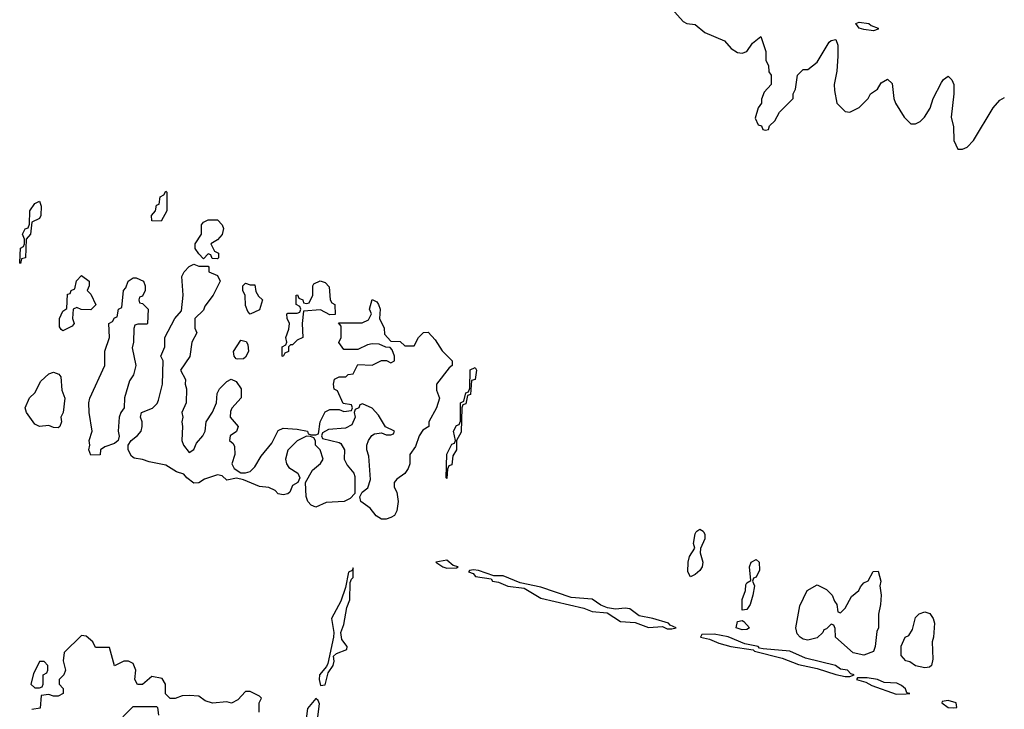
# Model space of a CAD drawing. Header units: inches. Extents: x 2789275 to 2951659, y 860290 to 1033804.
# Tile 45 of 256: x 2813206 to 2817409, y 1009242 to 1012186. Entities that reach past the tile are written whole.
import ezdxf

# ---------------------------------------------------------------- set-up
doc = ezdxf.new("R2010")
doc.units = ezdxf.units.IN
doc.header["$MEASUREMENT"] = 0
doc.layers.add('C8010', color=7, linetype='Continuous')
doc.layers.add('C8011', color=7, linetype='Continuous')

msp = doc.modelspace()

# ---------------------------------------------------------------- linework, layer by layer
at = {"layer": 'C8010', "color": 2}
for points, elevation in [([(2816125.6, 1010000), (2816131.3, 1009990), (2816131.3, 1009970), (2816111.6, 1009928.4), (2816111.3, 1009910), (2816122.8, 1009870), (2816118.8, 1009850), (2816110, 1009835.3), (2816090, 1009818), (2816070, 1009808), (2816058, 1009830), (2816059, 1009870), (2816065.6, 1009894.4), (2816088, 1009930), (2816082, 1009950), (2816088.9, 1009991.1), (2816094.2, 1010000)], 6), ([(2814228, 1009230), (2814228, 1009270), (2814238, 1009290), (2814230, 1009298), (2814190, 1009318), (2814170, 1009318), (2814136.9, 1009283.1), (2814110, 1009268.7), (2814090, 1009274), (2814029.1, 1009269.1), (2813998, 1009278), (2813970, 1009298), (2813930, 1009302), (2813899.6, 1009300.4), (2813870, 1009288), (2813848.4, 1009288.4), (2813828.4, 1009308.4), (2813828, 1009350), (2813813.6, 1009373.6), (2813770, 1009382), (2813730, 1009348), (2813708.4, 1009348.4), (2813698, 1009370), (2813702, 1009410), (2813690, 1009438), (2813670, 1009448), (2813650, 1009448), (2813610, 1009428), (2813590, 1009506), (2813530, 1009506), (2813518, 1009530), (2813490, 1009555.3), (2813470, 1009558), (2813395.3, 1009484.7), (2813391, 1009450), (2813402, 1009410), (2813394, 1009390), (2813374, 1009370), (2813374, 1009350), (2813391.6, 1009331.6), (2813392, 1009310), (2813370, 1009298), (2813350, 1009298), (2813330, 1009306), (2813298, 1009302), (2813292.7, 1009247.3), (2813258, 1009242)], 10), ([(2814479.1, 1009210), (2814486.3, 1009266.3), (2814480.2, 1009280.2), (2814470, 1009289), (2814434.4, 1009245.6), (2814427.7, 1009190)], 10), ([(2813646, 1009210), (2813690, 1009254), (2813790, 1009254), (2813794, 1009250), (2813798, 1009218)], 10)]:
    msp.add_lwpolyline(points, dxfattribs=dict(at, elevation=elevation))
for points, elevation in [([(2815030, 1009879.3), (2814982, 1009870), (2815012, 1009850), (2815030, 1009844.9), (2815070, 1009846), (2815078, 1009850), (2815056, 1009856)], 10), ([(2816290, 1009666), (2816289.3, 1009710.7), (2816304, 1009750), (2816305.6, 1009774.4), (2816310, 1009782), (2816327.3, 1009792.7), (2816322, 1009850), (2816328.7, 1009870), (2816350, 1009882), (2816362, 1009870), (2816363.6, 1009836.4), (2816350, 1009806), (2816338, 1009802), (2816334, 1009790), (2816342, 1009770), (2816336, 1009730), (2816324.7, 1009690), (2816310, 1009668)], 6), ([(2814630, 1009846), (2814624.7, 1009835.3), (2814610, 1009828), (2814596.9, 1009763.1), (2814576.3, 1009703.7), (2814537.3, 1009630), (2814547.3, 1009570), (2814545.5, 1009550), (2814521.4, 1009438.6), (2814515.3, 1009424.7), (2814486, 1009390), (2814483.8, 1009370), (2814490, 1009344.7), (2814510, 1009347.3), (2814522.5, 1009397.5), (2814544, 1009430), (2814548, 1009448), (2814546, 1009470), (2814558.9, 1009481.1), (2814602, 1009498), (2814603.7, 1009510), (2814581.1, 1009541.1), (2814576.2, 1009570), (2814590, 1009604.7), (2814602.9, 1009677.1), (2814615.6, 1009710), (2814616.5, 1009783.5), (2814622, 1009798), (2814630, 1009804.7)], 10), ([(2815142.8, 1009837.2), (2815125.4, 1009834.6), (2815122, 1009830), (2815142, 1009822), (2815152, 1009810), (2815218.8, 1009798.8), (2815224.7, 1009790), (2815250, 1009785.5), (2815290, 1009768.2), (2815359.1, 1009759.1), (2815430, 1009716.4), (2815614.4, 1009674.4), (2815650, 1009660.4), (2815714, 1009654), (2815770, 1009618), (2815833.7, 1009613.7), (2815890, 1009592.4), (2815950, 1009596), (2815970, 1009586), (2815990, 1009586), (2816008, 1009590), (2815982, 1009602), (2815975.3, 1009610), (2815909, 1009630), (2815850, 1009640.9), (2815810, 1009671.5), (2815790, 1009674), (2815749.3, 1009669.3), (2815715.6, 1009675.6), (2815687.3, 1009687.3), (2815650, 1009713.3), (2815559.7, 1009719.7), (2815430, 1009764.2), (2815342.7, 1009782.7), (2815270, 1009812.3), (2815230, 1009812.7), (2815164.5, 1009835.5)], 10), ([(2816810, 1009473.2), (2816764.1, 1009484.1), (2816688, 1009550), (2816687.3, 1009587.3), (2816682, 1009602), (2816670, 1009606), (2816650, 1009586), (2816638, 1009582), (2816634, 1009570), (2816610, 1009548), (2816570, 1009538), (2816550, 1009542), (2816538, 1009550), (2816525.2, 1009565.2), (2816519, 1009590), (2816536.5, 1009683.5), (2816568, 1009750), (2816610, 1009774), (2816650, 1009754), (2816674, 1009730), (2816683.6, 1009703.6), (2816694, 1009690), (2816698, 1009658), (2816710, 1009654), (2816730, 1009674), (2816756.4, 1009723.6), (2816788, 1009750), (2816794.6, 1009765.4), (2816810, 1009782), (2816828.4, 1009791.6), (2816849.3, 1009830.7), (2816870, 1009832), (2816882, 1009790), (2816878, 1009770), (2816882.8, 1009730), (2816881, 1009690), (2816871.6, 1009648.4), (2816872, 1009590), (2816865.4, 1009574.6), (2816858, 1009510), (2816850, 1009488.7)], 6), ([(2817070, 1009419), (2817030, 1009428.7), (2817005.2, 1009445.2), (2816988, 1009450), (2816968.4, 1009471.6), (2816968.4, 1009511.6), (2816986, 1009550), (2817002, 1009558), (2817016.4, 1009583.6), (2817030, 1009634), (2817046, 1009650), (2817070, 1009658), (2817091.1, 1009651.1), (2817104.7, 1009630), (2817110.6, 1009610.6), (2817106.8, 1009550), (2817101, 1009530), (2817103.6, 1009456.4), (2817098, 1009430), (2817090, 1009422)], 6), ([(2816290, 1009582), (2816263.7, 1009590), (2816270, 1009618), (2816290, 1009622), (2816296.9, 1009616.9), (2816321, 1009590), (2816310, 1009582.7)], 6), ([(2816170, 1009562.9), (2816118, 1009562), (2816112, 1009550), (2816150, 1009541.6), (2816190, 1009524.4), (2816242, 1009510), (2816336.9, 1009496.9), (2816342, 1009490), (2816460.5, 1009460.5), (2816530, 1009433.4), (2816610, 1009417.3), (2816690, 1009391), (2816730, 1009382), (2816750, 1009382.8), (2816768, 1009390), (2816754.5, 1009394.5), (2816739, 1009410), (2816710, 1009414.5), (2816688.7, 1009430), (2816560.7, 1009460.7), (2816494, 1009490), (2816380.1, 1009500.1), (2816364, 1009504), (2816358, 1009510), (2816301.5, 1009521.5), (2816230, 1009552)], 10), ([(2813310, 1009446), (2813290, 1009446), (2813265.4, 1009394.6), (2813254, 1009350), (2813270, 1009334), (2813290, 1009334), (2813302, 1009338), (2813306, 1009350), (2813306, 1009390), (2813322, 1009398), (2813326, 1009410), (2813326, 1009430)], 10), ([(2816782.8, 1009377.2), (2816778, 1009370), (2816818.5, 1009358.5), (2816843.9, 1009343.9), (2816946.7, 1009306.7), (2816990, 1009308.4), (2817006, 1009310), (2816993.2, 1009313.2), (2816986.6, 1009330), (2816970, 1009344.5), (2816950, 1009354), (2816896.6, 1009356.6), (2816868, 1009370), (2816823.8, 1009376.2)], 10), ([(2817170, 1009280.7), (2817144, 1009276), (2817142.8, 1009270), (2817170, 1009250.8), (2817190, 1009248.4), (2817206, 1009250), (2817204, 1009270)], 10)]:
    msp.add_lwpolyline(points, close=True, dxfattribs=dict(at, elevation=elevation))
at = {"layer": 'C8011', "color": 2}
for points, elevation in [([(2815990, 1012232), (2816038, 1012178), (2816054, 1012170), (2816090, 1012166), (2816130, 1012131), (2816215.3, 1012095.3), (2816243.5, 1012063.5), (2816270, 1012046), (2816290, 1012042.8), (2816309.3, 1012050.7), (2816333.6, 1012086.4), (2816370, 1012114), (2816391.3, 1012050), (2816391.6, 1012011.6), (2816402, 1011990), (2816403.6, 1011963.6), (2816414, 1011950), (2816414, 1011910), (2816383.6, 1011876.4), (2816372.7, 1011847.3), (2816372, 1011830), (2816358, 1011810), (2816346, 1011766), (2816358, 1011738), (2816372.7, 1011732.7), (2816378, 1011718), (2816390, 1011714), (2816402, 1011718), (2816407.3, 1011732.7), (2816430, 1011754), (2816448.9, 1011791.1), (2816508, 1011850), (2816508, 1011870), (2816518, 1011890), (2816526, 1011950), (2816550, 1011974), (2816570, 1011974), (2816610, 1012004.7), (2816662, 1012090), (2816670, 1012098), (2816690, 1012102), (2816698, 1012078), (2816698.8, 1012030), (2816693.7, 1011966.3), (2816682.8, 1011910), (2816683.5, 1011883.5), (2816694, 1011830), (2816730, 1011794), (2816750, 1011792), (2816790, 1011812), (2816828, 1011850), (2816838, 1011870), (2816868, 1011890), (2816884, 1011916), (2816910, 1011932), (2816930, 1011914), (2816938, 1011850), (2816944.7, 1011830), (2816982, 1011770), (2817010, 1011742), (2817030, 1011742), (2817050, 1011751.3), (2817068.7, 1011770), (2817092, 1011808), (2817105.2, 1011850), (2817141.5, 1011918.5), (2817150, 1011931.3), (2817170, 1011944.7), (2817184.7, 1011930), (2817193.4, 1011910), (2817194, 1011870), (2817182.8, 1011770), (2817191.6, 1011728.4), (2817194, 1011670), (2817210, 1011634), (2817230, 1011634), (2817250, 1011642), (2817278, 1011670), (2817362, 1011810), (2817390, 1011842), (2817410, 1011854)], 10), ([(2816094.2, 1010000), (2816096.4, 1010003.6), (2816110, 1010012), (2816123.6, 1010003.6), (2816125.6, 1010000)], 6)]:
    msp.add_lwpolyline(points, dxfattribs=dict(at, elevation=elevation))
for points, elevation in [([(2816850, 1012139), (2816810, 1012144.2), (2816789.2, 1012150), (2816775.3, 1012170), (2816790, 1012174.9), (2816830, 1012170.3), (2816841.1, 1012161.1), (2816870, 1012150.5), (2816870, 1012146)], 10), ([(2813810, 1011326), (2813770, 1011328), (2813768, 1011350), (2813786, 1011370), (2813790, 1011394), (2813802, 1011398), (2813806, 1011430), (2813822, 1011438), (2813830, 1011454), (2813834, 1011450), (2813834, 1011370)], 6), ([(2813210, 1011146), (2813206, 1011150), (2813208.9, 1011211.1), (2813222, 1011218), (2813226, 1011230), (2813226, 1011250), (2813218, 1011270), (2813230, 1011294), (2813242, 1011298), (2813247.3, 1011312.7), (2813249.3, 1011370.7), (2813270, 1011402), (2813290, 1011412), (2813298, 1011390), (2813296, 1011350), (2813290, 1011338), (2813258, 1011322), (2813252, 1011270), (2813234, 1011250), (2813231.3, 1011170), (2813214, 1011166)], 6), ([(2814050, 1011166), (2814027.3, 1011167.3), (2814022, 1011182), (2814010, 1011186), (2813990, 1011166), (2813970, 1011186), (2813955.3, 1011210), (2813955.3, 1011230), (2813982, 1011270), (2813982, 1011310), (2813990, 1011322), (2814010, 1011331.3), (2814050, 1011332), (2814070.9, 1011310.9), (2814075.3, 1011295.3), (2814071, 1011269), (2814050, 1011246), (2814022, 1011230), (2814038, 1011198), (2814054, 1011190), (2814054, 1011170)], 6), ([(2813970, 1011134), (2814010, 1011134), (2814014, 1011130), (2814014, 1011110), (2814050, 1011094), (2814062, 1011070), (2814031.3, 1011010), (2813996.9, 1010963.1), (2813990, 1010946), (2813954, 1010910), (2813954, 1010870), (2813962, 1010850), (2813941, 1010810), (2813931.6, 1010748.4), (2813892, 1010690), (2813914, 1010650), (2813912, 1010630), (2813918, 1010610), (2813916, 1010550), (2813898, 1010510), (2813902, 1010490), (2813898, 1010470), (2813901, 1010450), (2813898, 1010390), (2813904.7, 1010370), (2813930, 1010338), (2813950, 1010352), (2813960.9, 1010379.1), (2813988, 1010410), (2813998, 1010430), (2814002, 1010470), (2814029.4, 1010510.6), (2814046, 1010550), (2814049.3, 1010590), (2814059, 1010610), (2814090, 1010642), (2814108.4, 1010651.6), (2814130, 1010642), (2814151.3, 1010610), (2814151.6, 1010571.6), (2814111.6, 1010528.4), (2814106.4, 1010513.6), (2814104.7, 1010490), (2814138, 1010450), (2814131.1, 1010428.9), (2814104.7, 1010410), (2814102, 1010390), (2814116.9, 1010376.9), (2814123.6, 1010363.6), (2814124.7, 1010330), (2814112, 1010290), (2814122, 1010270), (2814150, 1010251.3), (2814170, 1010251.3), (2814190, 1010258), (2814210, 1010278), (2814236.5, 1010323.5), (2814282, 1010378), (2814310, 1010432), (2814330, 1010442), (2814390, 1010438), (2814434, 1010430), (2814438, 1010418), (2814450, 1010414), (2814470, 1010414), (2814482, 1010418), (2814488, 1010470), (2814510, 1010512), (2814530, 1010522), (2814570, 1010522), (2814590, 1010514), (2814622, 1010518), (2814626, 1010530), (2814622, 1010542), (2814587.3, 1010547.3), (2814562, 1010602), (2814548.4, 1010608.4), (2814546, 1010630), (2814550, 1010652), (2814570, 1010662), (2814598, 1010662), (2814608.4, 1010671.6), (2814630, 1010674), (2814650, 1010714), (2814710, 1010712), (2814750, 1010732), (2814772, 1010732), (2814790, 1010722), (2814806, 1010730), (2814806, 1010750), (2814796.4, 1010776.4), (2814787.3, 1010787.3), (2814768.4, 1010788.4), (2814740.4, 1010800.4), (2814710, 1010802), (2814690, 1010798), (2814650, 1010778), (2814590, 1010778), (2814568.4, 1010808.4), (2814578, 1010830), (2814578, 1010878), (2814567.3, 1010892.7), (2814668.4, 1010891.6), (2814695.3, 1010904.7), (2814708, 1010930), (2814699, 1010950), (2814710, 1010991.3), (2814730, 1010982), (2814738, 1010970), (2814744.7, 1010950), (2814742, 1010910), (2814762, 1010870), (2814763.6, 1010843.6), (2814790, 1010814), (2814830, 1010812), (2814850, 1010794), (2814890, 1010794), (2814908.7, 1010830), (2814930, 1010851.3), (2814950, 1010852), (2814979.8, 1010819.8), (2815010, 1010772), (2815052, 1010730), (2815052, 1010710), (2815039.6, 1010700.4), (2814984.7, 1010630), (2814985.4, 1010605.4), (2814998, 1010570), (2814984.7, 1010530), (2814952, 1010470), (2814952, 1010450), (2814926.4, 1010433.6), (2814911.3, 1010410), (2814895.3, 1010364.7), (2814872, 1010330), (2814871.3, 1010290), (2814864.7, 1010270), (2814850, 1010248.7), (2814815.3, 1010224.7), (2814804.7, 1010210), (2814804.7, 1010190), (2814816, 1010170), (2814821, 1010130), (2814816, 1010090), (2814806, 1010070), (2814790, 1010060.9), (2814770, 1010054), (2814750, 1010054), (2814728.2, 1010068.2), (2814701.5, 1010101.5), (2814662, 1010130), (2814658, 1010150), (2814668, 1010170), (2814692.7, 1010187.3), (2814703.1, 1010223.1), (2814696.4, 1010323.6), (2814688, 1010350), (2814688, 1010370), (2814695.3, 1010390), (2814708.9, 1010411.1), (2814721.2, 1010418.8), (2814750, 1010422), (2814770, 1010414), (2814790, 1010414), (2814802, 1010418), (2814806, 1010430), (2814768, 1010448), (2814738, 1010498), (2814710, 1010528), (2814670, 1010546), (2814658, 1010542), (2814654, 1010530), (2814638, 1010522), (2814634, 1010510), (2814638, 1010490), (2814623.6, 1010456.4), (2814596.9, 1010443.1), (2814523.6, 1010436.4), (2814498, 1010422), (2814494, 1010410), (2814498, 1010398), (2814570, 1010382), (2814576.9, 1010376.9), (2814592, 1010350), (2814591.3, 1010310), (2814604.5, 1010284.5), (2814632, 1010250), (2814636, 1010236), (2814636.9, 1010163.1), (2814617.3, 1010142.7), (2814590.6, 1010129.4), (2814514.9, 1010125.1), (2814470, 1010106), (2814450, 1010113.2), (2814436, 1010130), (2814429, 1010151), (2814426, 1010210), (2814456.4, 1010263.6), (2814490, 1010292), (2814502, 1010310), (2814488, 1010350), (2814468.7, 1010370), (2814468, 1010388), (2814462, 1010402), (2814447.3, 1010407.3), (2814430, 1010408), (2814391, 1010389), (2814350.9, 1010349.1), (2814341, 1010310), (2814344.7, 1010290), (2814355.3, 1010275.3), (2814394, 1010250), (2814402, 1010230), (2814394, 1010210), (2814370, 1010198), (2814358.8, 1010170), (2814350, 1010162.7), (2814330, 1010158), (2814310, 1010162.9), (2814296.6, 1010176.6), (2814270, 1010189.6), (2814230, 1010193.2), (2814162, 1010222), (2814131.1, 1010228.9), (2814090, 1010221.2), (2814070, 1010239), (2814050, 1010243.7), (2813994.7, 1010225.3), (2813970, 1010209.6), (2813950, 1010207.8), (2813919, 1010230), (2813906, 1010246), (2813875.5, 1010255.5), (2813830, 1010285.2), (2813758.3, 1010298.3), (2813730, 1010309.3), (2813694.8, 1010314.8), (2813682.9, 1010322.9), (2813669.3, 1010350), (2813668.7, 1010370), (2813682, 1010390), (2813709.4, 1010410.6), (2813724, 1010430), (2813729.2, 1010450), (2813729, 1010470), (2813722, 1010490), (2813726, 1010510), (2813772.5, 1010527.5), (2813792.5, 1010547.5), (2813798.6, 1010561.4), (2813816, 1010630), (2813818, 1010730), (2813808.7, 1010750), (2813826, 1010790), (2813826, 1010830), (2813868, 1010910), (2813896.4, 1010943.6), (2813904, 1011010), (2813898, 1011090), (2813908, 1011110), (2813930, 1011132), (2813950, 1011142)], 6), ([(2813510, 1010948), (2813468.7, 1010948.7), (2813450, 1010958), (2813434, 1010950), (2813432, 1010910), (2813438, 1010890), (2813430, 1010878), (2813410, 1010868), (2813390, 1010858), (2813383.1, 1010863.1), (2813375.3, 1010875.3), (2813375.3, 1010910), (2813390, 1010942), (2813407.3, 1010952.7), (2813410, 1011014), (2813422, 1011018), (2813426, 1011030), (2813442, 1011038), (2813448.4, 1011071.6), (2813470, 1011094), (2813502, 1011070), (2813502, 1011050), (2813494, 1011030), (2813510, 1011014), (2813531.1, 1010968.9)], 6), ([(2813510, 1010327.8), (2813500.9, 1010350), (2813505.1, 1010370), (2813502, 1010390), (2813516, 1010430), (2813502.7, 1010510), (2813501.2, 1010550), (2813505.2, 1010570), (2813569, 1010710), (2813569.4, 1010770.6), (2813588.7, 1010830), (2813586, 1010890), (2813602, 1010898), (2813610, 1010914), (2813622, 1010918), (2813628, 1010950), (2813642, 1010958), (2813648.7, 1011030), (2813659, 1011041), (2813669, 1011070), (2813690, 1011084.7), (2813703.6, 1011083.6), (2813734, 1011070), (2813742, 1011050), (2813742, 1011030), (2813730, 1011006), (2813718, 1011002), (2813714, 1010990), (2813718, 1010978), (2813730, 1010974), (2813754, 1010950), (2813752, 1010890), (2813750, 1010886), (2813710, 1010886), (2813698, 1010882), (2813692.7, 1010867.3), (2813692, 1010810), (2813686, 1010786), (2813702, 1010710), (2813691.3, 1010670), (2813675.3, 1010644.7), (2813652.7, 1010572.7), (2813652, 1010530), (2813638, 1010510), (2813630.7, 1010489.3), (2813626.8, 1010430), (2813630.9, 1010409.1), (2813626, 1010390), (2813610, 1010377.2), (2813570, 1010362.7), (2813551, 1010350), (2813550, 1010329.2)], 6), ([(2814190, 1011054), (2814210, 1011054), (2814214, 1011026), (2814225.4, 1011005.4), (2814242, 1010990), (2814230, 1010948), (2814190, 1010928.7), (2814180.2, 1010940.2), (2814170, 1010966), (2814168.4, 1011008.4), (2814158, 1011030), (2814158, 1011050), (2814170, 1011062)], 6), ([(2814530, 1010926), (2814490, 1010948), (2814418, 1010942), (2814412, 1010890), (2814414, 1010830), (2814390, 1010818), (2814370, 1010798), (2814362, 1010798), (2814354, 1010790), (2814354, 1010770), (2814338, 1010762), (2814330, 1010748.7), (2814326, 1010750), (2814326, 1010790), (2814342, 1010798), (2814346, 1010810), (2814342, 1010830), (2814354.6, 1010865.4), (2814358, 1010890), (2814348, 1010910), (2814346, 1010930), (2814350, 1010934), (2814390, 1010934), (2814402, 1010938), (2814406, 1010950), (2814402, 1010962), (2814386, 1010970), (2814386, 1011010), (2814391.6, 1011011.6), (2814398, 1010998), (2814414, 1010990), (2814418, 1010978), (2814430, 1010974), (2814442, 1010978), (2814458, 1011010), (2814458, 1011050), (2814462, 1011058), (2814489.1, 1011070.9), (2814510, 1011064.7), (2814526.4, 1011046.4), (2814531.3, 1010990), (2814538, 1010978), (2814551.3, 1010970), (2814552.7, 1010927.3)], 6), ([(2814136.4, 1010736.4), (2814130, 1010738), (2814122, 1010750), (2814119, 1010770), (2814150, 1010818), (2814172.7, 1010812.7), (2814179.6, 1010799.6), (2814182, 1010770), (2814170, 1010746), (2814162, 1010738)], 6), ([(2815030, 1010228), (2815026, 1010230), (2815028.9, 1010331.1), (2815050, 1010374), (2815062, 1010378), (2815066, 1010390), (2815058, 1010430), (2815070, 1010454), (2815082, 1010458), (2815087.3, 1010472.7), (2815088, 1010550), (2815102, 1010558), (2815110, 1010594), (2815122, 1010598), (2815127.3, 1010612.7), (2815128.4, 1010691.6), (2815150, 1010702), (2815156, 1010690), (2815150.7, 1010650), (2815134, 1010646), (2815130, 1010586), (2815118, 1010582), (2815110, 1010546), (2815098, 1010542), (2815094, 1010530), (2815090, 1010426), (2815071.3, 1010390), (2815070.7, 1010350), (2815055.3, 1010324.7), (2815050, 1010286), (2815038, 1010282), (2815032.7, 1010267.3)], 6), ([(2813370, 1010444), (2813350, 1010445.2), (2813330, 1010454), (2813290, 1010449.5), (2813270, 1010459), (2813235.3, 1010510), (2813228.7, 1010530), (2813248.4, 1010571.6), (2813270, 1010594), (2813296.4, 1010643.6), (2813330, 1010674), (2813350, 1010682), (2813372.7, 1010672.7), (2813382, 1010662), (2813385.4, 1010605.4), (2813398, 1010570), (2813391.3, 1010510), (2813382, 1010490), (2813384.7, 1010470), (2813378, 1010450)], 6)]:
    msp.add_lwpolyline(points, close=True, dxfattribs=dict(at, elevation=elevation))

doc.saveas('drawing.dxf')
